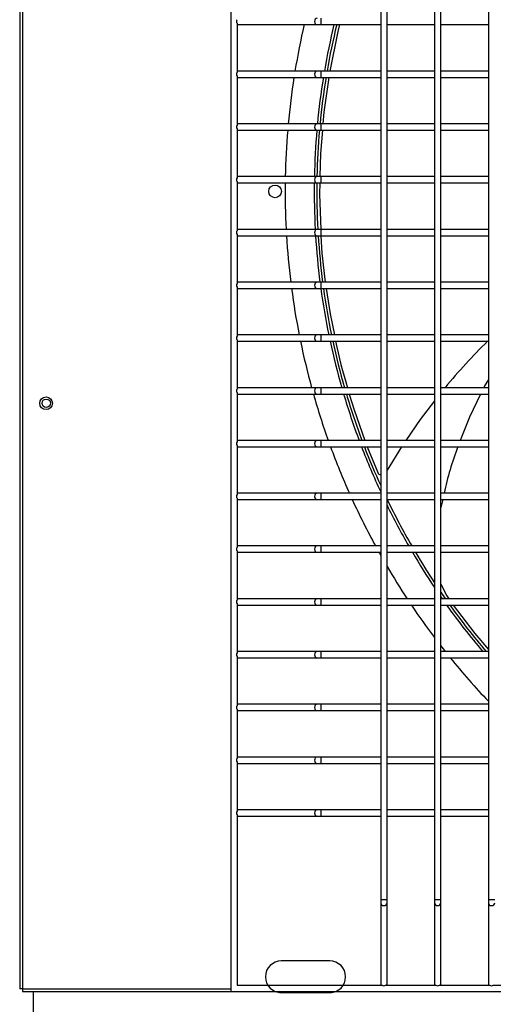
# Model space of a CAD drawing. Extents: x -90708 to 277869, y -117 to 207445.
# Tile 167 of 233: x -77896 to -77672, y 131402 to 131868. Entities that reach past the tile are written whole.
import ezdxf

# ---------------------------------------------------------------- set-up
doc = ezdxf.new("R2010")
doc.units = 0
doc.header["$MEASUREMENT"] = 0
doc.layers.add('ARQ - EQUIPO CONDENSADORA', color=40, linetype='CONTINUOUS')

msp = doc.modelspace()

# ---------------------------------------------------------------- linework, layer by layer
at = {"layer": 'ARQ - EQUIPO CONDENSADORA', "linetype": 'Continuous'}
for p, q in [((-77896.435, 132163.259), (-77896.435, 131409.261)), ((-77895.185, 132163.259), (-77895.185, 131409.261)), ((-77796.435, 132164.01), (-77796.435, 131408.01)), ((-77725.435, 131892.511), (-77725.435, 131867.511)), ((-77722.435, 131867.51), (-77722.435, 131892.51)), ((-77699.935, 131892.511), (-77699.935, 131867.511)), ((-77696.935, 131867.51), (-77696.935, 131892.51)), ((-77674.435, 131892.511), (-77674.435, 131867.511)), ((-77793.435, 131866.661), (-77793.435, 131843.36)), ((-77753.859, 131869.01), (-77753.859, 131866.01)), ((-77725.435, 131867.511), (-77725.435, 131842.511)), ((-77722.435, 131842.51), (-77722.435, 131867.51)), ((-77699.935, 131867.511), (-77699.935, 131842.511)), ((-77696.935, 131842.51), (-77696.935, 131867.51)), ((-77674.435, 131867.511), (-77674.435, 131842.511)), ((-77793.435, 131866.01), (-77792.935, 131866.01)), ((-77792.935, 131866.01), (-77755.536, 131866.01)), ((-77755.536, 131866.01), (-77753.859, 131866.01)), ((-77753.859, 131866.01), (-77725.435, 131866.01)), ((-77722.435, 131866.01), (-77699.935, 131866.01)), ((-77696.935, 131866.01), (-77674.435, 131866.01)), ((-77792.935, 131844.01), (-77793.435, 131844.01)), ((-77755.536, 131844.01), (-77792.935, 131844.01)), ((-77753.859, 131844.01), (-77755.536, 131844.01)), ((-77725.435, 131844.01), (-77753.859, 131844.01)), ((-77753.859, 131844.01), (-77753.859, 131841.01)), ((-77699.935, 131844.01), (-77722.435, 131844.01)), ((-77674.435, 131844.01), (-77696.935, 131844.01)), ((-77793.435, 131841.661), (-77793.435, 131818.36)), ((-77793.435, 131841.01), (-77792.935, 131841.01)), ((-77792.935, 131841.01), (-77755.536, 131841.01)), ((-77755.536, 131841.01), (-77753.859, 131841.01)), ((-77753.859, 131841.01), (-77725.435, 131841.01)), ((-77725.435, 131842.511), (-77725.435, 131817.511)), ((-77722.435, 131817.51), (-77722.435, 131842.51)), ((-77722.435, 131841.01), (-77699.935, 131841.01)), ((-77699.935, 131842.511), (-77699.935, 131817.511)), ((-77696.935, 131817.51), (-77696.935, 131842.51)), ((-77696.935, 131841.01), (-77674.435, 131841.01)), ((-77674.435, 131842.511), (-77674.435, 131817.511)), ((-77792.935, 131819.01), (-77793.435, 131819.01)), ((-77793.435, 131816.661), (-77793.435, 131793.36)), ((-77793.435, 131816.01), (-77792.935, 131816.01)), ((-77755.536, 131819.01), (-77792.935, 131819.01)), ((-77792.935, 131816.01), (-77755.536, 131816.01)), ((-77753.859, 131819.01), (-77755.536, 131819.01)), ((-77755.536, 131816.01), (-77753.859, 131816.01)), ((-77725.435, 131819.01), (-77753.859, 131819.01)), ((-77753.859, 131819.01), (-77753.859, 131816.01)), ((-77753.859, 131816.01), (-77725.435, 131816.01)), ((-77725.435, 131817.511), (-77725.435, 131792.511)), ((-77699.935, 131819.01), (-77722.435, 131819.01)), ((-77722.435, 131792.51), (-77722.435, 131817.51)), ((-77722.435, 131816.01), (-77699.935, 131816.01)), ((-77699.935, 131817.511), (-77699.935, 131792.511)), ((-77674.435, 131819.01), (-77696.935, 131819.01)), ((-77696.935, 131792.51), (-77696.935, 131817.51)), ((-77696.935, 131816.01), (-77674.435, 131816.01)), ((-77674.435, 131817.511), (-77674.435, 131792.511)), ((-77792.935, 131794.01), (-77793.435, 131794.01)), ((-77755.536, 131794.01), (-77792.935, 131794.01)), ((-77753.859, 131794.01), (-77755.536, 131794.01)), ((-77725.435, 131794.01), (-77753.859, 131794.01)), ((-77753.859, 131794.01), (-77753.859, 131791.01)), ((-77725.435, 131792.511), (-77725.435, 131767.511)), ((-77699.935, 131794.01), (-77722.435, 131794.01)), ((-77722.435, 131767.51), (-77722.435, 131792.51)), ((-77699.935, 131792.511), (-77699.935, 131767.511)), ((-77674.435, 131794.01), (-77696.935, 131794.01)), ((-77696.935, 131767.51), (-77696.935, 131792.51)), ((-77674.435, 131792.511), (-77674.435, 131767.511)), ((-77793.435, 131791.661), (-77793.435, 131768.36)), ((-77793.435, 131791.01), (-77792.935, 131791.01)), ((-77792.935, 131791.01), (-77755.536, 131791.01)), ((-77755.536, 131791.01), (-77753.859, 131791.01)), ((-77753.859, 131791.01), (-77725.435, 131791.01)), ((-77722.435, 131791.01), (-77699.935, 131791.01)), ((-77696.935, 131791.01), (-77674.435, 131791.01)), ((-77792.935, 131769.01), (-77793.435, 131769.01)), ((-77755.536, 131769.01), (-77792.935, 131769.01)), ((-77753.859, 131769.01), (-77755.536, 131769.01)), ((-77725.435, 131769.01), (-77753.859, 131769.01)), ((-77753.859, 131769.01), (-77753.859, 131766.01)), ((-77699.935, 131769.01), (-77722.435, 131769.01)), ((-77674.435, 131769.01), (-77696.935, 131769.01)), ((-77793.435, 131766.661), (-77793.435, 131743.36)), ((-77793.435, 131766.01), (-77792.935, 131766.01)), ((-77792.935, 131766.01), (-77755.536, 131766.01)), ((-77755.536, 131766.01), (-77753.859, 131766.01)), ((-77753.859, 131766.01), (-77725.435, 131766.01)), ((-77725.435, 131767.511), (-77725.435, 131742.511)), ((-77722.435, 131742.51), (-77722.435, 131767.51)), ((-77722.435, 131766.01), (-77699.935, 131766.01)), ((-77699.935, 131767.511), (-77699.935, 131742.511)), ((-77696.935, 131742.51), (-77696.935, 131767.51)), ((-77696.935, 131766.01), (-77674.435, 131766.01)), ((-77674.435, 131767.511), (-77674.435, 131742.511)), ((-77792.935, 131744.01), (-77793.435, 131744.01)), ((-77793.435, 131741.661), (-77793.435, 131718.36)), ((-77793.435, 131741.01), (-77792.935, 131741.01)), ((-77755.536, 131744.01), (-77792.935, 131744.01)), ((-77792.935, 131741.01), (-77755.536, 131741.01)), ((-77753.859, 131744.01), (-77755.536, 131744.01)), ((-77755.536, 131741.01), (-77753.859, 131741.01)), ((-77725.435, 131744.01), (-77753.859, 131744.01)), ((-77753.859, 131744.01), (-77753.859, 131741.01)), ((-77753.859, 131741.01), (-77725.435, 131741.01)), ((-77725.435, 131742.511), (-77725.435, 131717.511)), ((-77699.935, 131744.01), (-77722.435, 131744.01)), ((-77722.435, 131717.51), (-77722.435, 131742.51)), ((-77722.435, 131741.01), (-77699.935, 131741.01)), ((-77699.935, 131742.511), (-77699.935, 131717.511)), ((-77674.435, 131744.01), (-77696.935, 131744.01)), ((-77696.935, 131717.51), (-77696.935, 131742.51)), ((-77696.935, 131741.01), (-77674.435, 131741.01)), ((-77674.435, 131742.511), (-77674.435, 131717.511)), ((-77792.935, 131719.01), (-77793.435, 131719.01)), ((-77755.536, 131719.01), (-77792.935, 131719.01)), ((-77753.859, 131719.01), (-77755.536, 131719.01)), ((-77725.435, 131719.01), (-77753.859, 131719.01)), ((-77753.859, 131719.01), (-77753.859, 131716.01)), ((-77725.435, 131717.511), (-77725.435, 131692.511)), ((-77699.935, 131719.01), (-77722.435, 131719.01)), ((-77722.435, 131692.51), (-77722.435, 131717.51)), ((-77699.935, 131717.511), (-77699.935, 131692.511)), ((-77674.435, 131719.01), (-77696.935, 131719.01)), ((-77696.935, 131692.51), (-77696.935, 131717.51)), ((-77674.435, 131717.511), (-77674.435, 131692.511)), ((-77793.435, 131716.661), (-77793.435, 131693.36)), ((-77793.435, 131716.01), (-77792.935, 131716.01)), ((-77792.935, 131716.01), (-77755.536, 131716.01)), ((-77755.536, 131716.01), (-77753.859, 131716.01)), ((-77753.859, 131716.01), (-77725.435, 131716.01)), ((-77722.435, 131716.01), (-77699.935, 131716.01)), ((-77696.935, 131716.01), (-77674.435, 131716.01)), ((-77792.935, 131694.01), (-77793.435, 131694.01)), ((-77755.536, 131694.01), (-77792.935, 131694.01)), ((-77753.859, 131694.01), (-77755.536, 131694.01)), ((-77725.435, 131694.01), (-77753.859, 131694.01)), ((-77753.859, 131694.01), (-77753.859, 131691.01)), ((-77699.935, 131694.01), (-77722.435, 131694.01)), ((-77674.435, 131694.01), (-77696.935, 131694.01)), ((-77793.435, 131691.661), (-77793.435, 131668.36)), ((-77793.435, 131691.01), (-77792.935, 131691.01)), ((-77792.935, 131691.01), (-77755.536, 131691.01)), ((-77755.536, 131691.01), (-77753.859, 131691.01)), ((-77753.859, 131691.01), (-77725.435, 131691.01)), ((-77725.435, 131692.511), (-77725.435, 131667.511)), ((-77722.435, 131667.51), (-77722.435, 131692.51)), ((-77722.435, 131691.01), (-77699.935, 131691.01)), ((-77699.935, 131692.511), (-77699.935, 131667.511)), ((-77696.935, 131667.51), (-77696.935, 131692.51)), ((-77696.935, 131691.01), (-77674.435, 131691.01)), ((-77674.435, 131692.511), (-77674.435, 131667.511)), ((-77792.935, 131669.01), (-77793.435, 131669.01)), ((-77793.435, 131666.661), (-77793.435, 131643.36)), ((-77793.435, 131666.01), (-77792.935, 131666.01)), ((-77755.536, 131669.01), (-77792.935, 131669.01)), ((-77792.935, 131666.01), (-77755.536, 131666.01)), ((-77753.859, 131669.01), (-77755.536, 131669.01)), ((-77755.536, 131666.01), (-77753.859, 131666.01)), ((-77725.435, 131669.01), (-77753.859, 131669.01)), ((-77753.859, 131669.01), (-77753.859, 131666.01)), ((-77753.859, 131666.01), (-77725.435, 131666.01)), ((-77731.759, 131666.01), (-77726.829, 131653.844)), ((-77725.435, 131667.511), (-77725.435, 131642.511)), ((-77699.935, 131669.01), (-77722.435, 131669.01)), ((-77722.435, 131642.51), (-77722.435, 131667.51)), ((-77722.435, 131666.01), (-77699.935, 131666.01)), ((-77715.6, 131666.01), (-77722.435, 131654.974)), ((-77699.935, 131667.511), (-77699.935, 131642.511)), ((-77674.435, 131669.01), (-77696.935, 131669.01)), ((-77696.935, 131642.51), (-77696.935, 131667.51)), ((-77696.935, 131666.01), (-77674.435, 131666.01)), ((-77674.435, 131667.511), (-77674.435, 131642.511)), ((-77792.935, 131644.01), (-77793.435, 131644.01)), ((-77755.536, 131644.01), (-77792.935, 131644.01)), ((-77753.859, 131644.01), (-77755.536, 131644.01)), ((-77725.435, 131644.01), (-77753.859, 131644.01)), ((-77753.859, 131644.01), (-77753.859, 131641.01)), ((-77725.435, 131642.511), (-77725.435, 131617.511)), ((-77699.935, 131644.01), (-77722.435, 131644.01)), ((-77722.435, 131617.51), (-77722.435, 131642.51)), ((-77699.935, 131642.511), (-77699.935, 131617.511)), ((-77674.435, 131644.01), (-77696.935, 131644.01)), ((-77696.935, 131617.51), (-77696.935, 131642.51)), ((-77674.435, 131642.511), (-77674.435, 131617.511)), ((-77793.435, 131641.661), (-77793.435, 131618.36)), ((-77793.435, 131641.01), (-77792.935, 131641.01)), ((-77792.935, 131641.01), (-77755.536, 131641.01)), ((-77755.536, 131641.01), (-77753.859, 131641.01)), ((-77753.859, 131641.01), (-77725.435, 131641.01)), ((-77722.435, 131641.01), (-77699.935, 131641.01)), ((-77696.935, 131641.01), (-77674.435, 131641.01)), ((-77696.051, 131641.01), (-77696.935, 131637.184)), ((-77792.935, 131619.01), (-77793.435, 131619.01)), ((-77793.435, 131616.661), (-77793.435, 131593.36)), ((-77793.435, 131616.01), (-77792.935, 131616.01)), ((-77755.536, 131619.01), (-77792.935, 131619.01)), ((-77792.935, 131616.01), (-77755.536, 131616.01)), ((-77753.859, 131619.01), (-77755.536, 131619.01)), ((-77755.536, 131616.01), (-77753.859, 131616.01)), ((-77725.435, 131619.01), (-77753.859, 131619.01)), ((-77753.859, 131619.01), (-77753.859, 131616.01)), ((-77753.859, 131616.01), (-77725.435, 131616.01)), ((-77725.435, 131617.511), (-77725.435, 131592.511)), ((-77699.935, 131619.01), (-77722.435, 131619.01)), ((-77722.435, 131592.51), (-77722.435, 131617.51)), ((-77722.435, 131616.01), (-77699.935, 131616.01)), ((-77699.935, 131617.511), (-77699.935, 131592.511)), ((-77699.9, 131616.01), (-77699.935, 131615.198)), ((-77674.435, 131619.01), (-77696.935, 131619.01)), ((-77696.935, 131592.51), (-77696.935, 131617.51)), ((-77696.935, 131616.01), (-77674.435, 131616.01)), ((-77674.435, 131617.511), (-77674.435, 131592.511)), ((-77792.935, 131594.01), (-77793.435, 131594.01)), ((-77793.435, 131591.661), (-77793.435, 131568.36)), ((-77755.536, 131594.01), (-77792.935, 131594.01)), ((-77753.859, 131594.01), (-77755.536, 131594.01)), ((-77725.435, 131594.01), (-77753.859, 131594.01)), ((-77753.859, 131594.01), (-77753.859, 131591.01)), ((-77725.435, 131592.511), (-77725.435, 131567.511)), ((-77699.935, 131594.01), (-77722.435, 131594.01)), ((-77722.435, 131567.51), (-77722.435, 131592.51)), ((-77699.935, 131592.511), (-77699.935, 131567.511)), ((-77674.435, 131594.01), (-77696.935, 131594.01)), ((-77696.935, 131567.51), (-77696.935, 131592.51)), ((-77674.435, 131592.511), (-77674.435, 131567.511)), ((-77793.435, 131591.01), (-77792.935, 131591.01)), ((-77792.935, 131591.01), (-77755.536, 131591.01)), ((-77755.536, 131591.01), (-77753.859, 131591.01)), ((-77753.859, 131591.01), (-77725.435, 131591.01)), ((-77722.435, 131591.01), (-77699.935, 131591.01)), ((-77696.935, 131591.01), (-77674.435, 131591.01)), ((-77792.935, 131569.01), (-77793.435, 131569.01)), ((-77755.536, 131569.01), (-77792.935, 131569.01)), ((-77753.859, 131569.01), (-77755.536, 131569.01)), ((-77725.435, 131569.01), (-77753.859, 131569.01)), ((-77753.859, 131569.01), (-77753.859, 131566.01)), ((-77699.935, 131569.01), (-77722.435, 131569.01)), ((-77674.435, 131569.01), (-77696.935, 131569.01)), ((-77793.435, 131566.661), (-77793.435, 131543.36)), ((-77793.435, 131566.01), (-77792.935, 131566.01)), ((-77792.935, 131566.01), (-77755.536, 131566.01)), ((-77755.536, 131566.01), (-77753.859, 131566.01)), ((-77753.859, 131566.01), (-77725.435, 131566.01)), ((-77725.435, 131567.511), (-77725.435, 131542.511)), ((-77722.435, 131542.51), (-77722.435, 131567.51)), ((-77722.435, 131566.01), (-77699.935, 131566.01)), ((-77699.935, 131567.511), (-77699.935, 131542.511)), ((-77696.935, 131542.51), (-77696.935, 131567.51)), ((-77696.935, 131566.01), (-77674.435, 131566.01)), ((-77674.435, 131567.511), (-77674.435, 131542.511)), ((-77792.935, 131544.01), (-77793.435, 131544.01)), ((-77793.435, 131541.661), (-77793.435, 131518.36)), ((-77793.435, 131541.01), (-77792.935, 131541.01)), ((-77755.536, 131544.01), (-77792.935, 131544.01)), ((-77792.935, 131541.01), (-77755.536, 131541.01)), ((-77753.859, 131544.01), (-77755.536, 131544.01)), ((-77755.536, 131541.01), (-77753.859, 131541.01)), ((-77725.435, 131544.01), (-77753.859, 131544.01)), ((-77753.859, 131544.01), (-77753.859, 131541.01)), ((-77753.859, 131541.01), (-77725.435, 131541.01)), ((-77725.435, 131542.511), (-77725.435, 131517.511)), ((-77699.935, 131544.01), (-77722.435, 131544.01)), ((-77722.435, 131517.51), (-77722.435, 131542.51)), ((-77722.435, 131541.01), (-77699.935, 131541.01)), ((-77699.935, 131542.511), (-77699.935, 131517.511)), ((-77674.435, 131544.01), (-77696.935, 131544.01)), ((-77696.935, 131517.51), (-77696.935, 131542.51)), ((-77696.935, 131541.01), (-77674.435, 131541.01)), ((-77674.435, 131542.511), (-77674.435, 131517.511)), ((-77792.935, 131519.01), (-77793.435, 131519.01)), ((-77793.435, 131516.661), (-77793.435, 131493.36)), ((-77755.536, 131519.01), (-77792.935, 131519.01)), ((-77753.859, 131519.01), (-77755.536, 131519.01)), ((-77725.435, 131519.01), (-77753.859, 131519.01)), ((-77753.859, 131519.01), (-77753.859, 131516.01)), ((-77725.435, 131517.511), (-77725.435, 131492.511)), ((-77699.935, 131519.01), (-77722.435, 131519.01)), ((-77722.435, 131492.51), (-77722.435, 131517.51)), ((-77699.935, 131517.511), (-77699.935, 131492.511)), ((-77674.435, 131519.01), (-77696.935, 131519.01)), ((-77696.935, 131492.51), (-77696.935, 131517.51)), ((-77674.435, 131517.511), (-77674.435, 131492.511)), ((-77793.435, 131516.01), (-77792.935, 131516.01)), ((-77792.935, 131516.01), (-77755.536, 131516.01)), ((-77755.536, 131516.01), (-77753.859, 131516.01)), ((-77753.859, 131516.01), (-77725.435, 131516.01)), ((-77722.435, 131516.01), (-77699.935, 131516.01)), ((-77696.935, 131516.01), (-77674.435, 131516.01)), ((-77792.935, 131494.01), (-77793.435, 131494.01)), ((-77755.536, 131494.01), (-77792.935, 131494.01)), ((-77753.859, 131494.01), (-77755.536, 131494.01)), ((-77725.435, 131494.01), (-77753.859, 131494.01)), ((-77753.859, 131494.01), (-77753.859, 131491.01)), ((-77699.935, 131494.01), (-77722.435, 131494.01)), ((-77674.435, 131494.01), (-77696.935, 131494.01)), ((-77793.435, 131491.661), (-77793.435, 131411.01)), ((-77793.435, 131491.01), (-77792.935, 131491.01)), ((-77792.935, 131491.01), (-77755.536, 131491.01)), ((-77755.536, 131491.01), (-77753.859, 131491.01)), ((-77753.859, 131491.01), (-77725.435, 131491.01)), ((-77725.435, 131492.511), (-77725.435, 131451.561)), ((-77722.435, 131451.561), (-77722.435, 131492.51)), ((-77722.435, 131491.01), (-77699.935, 131491.01)), ((-77699.935, 131492.511), (-77699.935, 131451.561)), ((-77696.935, 131451.561), (-77696.935, 131492.51)), ((-77696.935, 131491.01), (-77674.435, 131491.01)), ((-77674.435, 131492.511), (-77674.435, 131451.561)), ((-77725.435, 131451.561), (-77725.435, 131449.883)), ((-77725.435, 131451.561), (-77723.935, 131451.561)), ((-77723.935, 131451.561), (-77722.435, 131451.561)), ((-77722.435, 131449.883), (-77722.435, 131451.561)), ((-77699.935, 131451.561), (-77699.935, 131449.883)), ((-77699.935, 131451.561), (-77698.435, 131451.561)), ((-77698.435, 131451.561), (-77696.935, 131451.561)), ((-77696.935, 131449.883), (-77696.935, 131451.561)), ((-77674.435, 131451.561), (-77674.435, 131449.883)), ((-77674.435, 131451.561), (-77672.935, 131451.561)), ((-77672.935, 131451.561), (-77671.435, 131451.561)), ((-77725.435, 131449.883), (-77725.435, 131411.51)), ((-77722.435, 131411.51), (-77722.435, 131449.883)), ((-77699.935, 131449.883), (-77699.935, 131411.51)), ((-77696.935, 131411.51), (-77696.935, 131449.883)), ((-77674.435, 131449.883), (-77674.435, 131411.51)), ((-77749.534, 131422.398), (-77772.534, 131422.398)), ((-77895.185, 131409.261), (-77896.435, 131409.261)), ((-77895.185, 131409.261), (-77895.185, 131408.01)), ((-77895.185, 131409.261), (-77895.185, 131409.261)), ((-77895.185, 131409.261), (-77796.435, 131409.261)), ((-77793.435, 131411.01), (-77724.784, 131411.01)), ((-77725.435, 131411.51), (-77725.435, 131411.01)), ((-77723.085, 131411.01), (-77699.284, 131411.01)), ((-77722.435, 131411.01), (-77722.435, 131411.51)), ((-77699.935, 131411.51), (-77699.935, 131411.01)), ((-77697.585, 131411.01), (-77673.784, 131411.01)), ((-77696.935, 131411.01), (-77696.935, 131411.51)), ((-77674.435, 131411.51), (-77674.435, 131411.01)), ((-77672.085, 131411.01), (-77648.284, 131411.01)), ((-77895.185, 131408.01), (-77796.435, 131408.01)), ((-77890.034, 131408.01), (-77890.034, 131396.348)), ((-77796.435, 131408.01), (-77040.435, 131408.01)), ((-77772.534, 131407.398), (-77749.534, 131407.398)), ((-77772.534, 131407.398), (-77749.534, 131407.398))]:
    msp.add_line(p, q, dxfattribs=at)
at = {"layer": 'ARQ - EQUIPO CONDENSADORA', "linetype": 'Continuous', "flags": 128}
for points in [[(-77755.536, 131869.01), (-77756.017, 131868.896), (-77756.425, 131868.571), (-77756.698, 131868.084), (-77756.794, 131867.51), (-77756.698, 131866.936), (-77756.425, 131866.45), (-77756.017, 131866.125), (-77755.536, 131866.01), (-77755.536, 131866.01)], [(-77744.928, 131866.01), (-77745.772, 131862.697), (-77749.541, 131844.01)], [(-77755.536, 131844.01), (-77756.017, 131843.896), (-77756.425, 131843.571), (-77756.698, 131843.084), (-77756.794, 131842.51), (-77756.698, 131841.936), (-77756.425, 131841.45), (-77756.017, 131841.125), (-77755.536, 131841.01), (-77755.536, 131841.01)], [(-77749.982, 131841.01), (-77752.322, 131824.569), (-77752.784, 131819.01)], [(-77755.536, 131819.01), (-77756.017, 131818.896), (-77756.425, 131818.571), (-77756.698, 131818.084), (-77756.794, 131817.51), (-77756.698, 131816.936), (-77756.425, 131816.45), (-77756.017, 131816.125), (-77755.536, 131816.01), (-77755.536, 131816.01)], [(-77753.034, 131816.01), (-77753.95, 131805.011), (-77754.223, 131794.01)], [(-77755.536, 131794.01), (-77756.017, 131793.896), (-77756.425, 131793.571), (-77756.698, 131793.084), (-77756.794, 131792.51), (-77756.698, 131791.936), (-77756.425, 131791.45), (-77756.017, 131791.125), (-77755.536, 131791.01), (-77755.536, 131791.01)], [(-77754.298, 131791.01), (-77754.431, 131785.65), (-77753.848, 131769.012)], [(-77755.536, 131769.01), (-77756.017, 131768.896), (-77756.425, 131768.571), (-77756.698, 131768.084), (-77756.794, 131767.51), (-77756.698, 131766.936), (-77756.425, 131766.45), (-77756.017, 131766.125), (-77755.536, 131766.01), (-77755.536, 131766.01)], [(-77755.536, 131744.01), (-77756.017, 131743.896), (-77756.425, 131743.571), (-77756.698, 131743.084), (-77756.794, 131742.51), (-77756.698, 131741.936), (-77756.425, 131741.45), (-77756.017, 131741.125), (-77755.536, 131741.01), (-77755.536, 131741.01)], [(-77751.2, 131741.01), (-77749.374, 131729.008), (-77747.377, 131719.01)], [(-77755.536, 131719.01), (-77756.017, 131718.896), (-77756.425, 131718.571), (-77756.698, 131718.084), (-77756.794, 131717.51), (-77756.698, 131716.936), (-77756.425, 131716.45), (-77756.017, 131716.125), (-77755.536, 131716.01), (-77755.536, 131716.01)], [(-77755.536, 131694.01), (-77756.017, 131693.896), (-77756.425, 131693.571), (-77756.698, 131693.084), (-77756.794, 131692.51), (-77756.698, 131691.936), (-77756.425, 131691.45), (-77756.017, 131691.125), (-77755.536, 131691.01), (-77755.536, 131691.01)], [(-77674.435, 131697.944), (-77676.377, 131694.551), (-77676.639, 131694.01)], [(-77740.286, 131691.01), (-77738.065, 131683.577), (-77732.952, 131669.01)], [(-77678.087, 131691.01), (-77683.386, 131680.039), (-77687.726, 131669.01)], [(-77699.935, 131687.774), (-77706.732, 131678.903), (-77713.562, 131669.01)], [(-77755.536, 131669.01), (-77756.017, 131668.896), (-77756.425, 131668.571), (-77756.698, 131668.084), (-77756.794, 131667.51), (-77756.698, 131666.936), (-77756.425, 131666.45), (-77756.017, 131666.125), (-77755.536, 131666.01), (-77755.536, 131666.01)], [(-77755.536, 131644.01), (-77756.017, 131643.896), (-77756.425, 131643.571), (-77756.698, 131643.084), (-77756.794, 131642.51), (-77756.698, 131641.936), (-77756.425, 131641.45), (-77756.017, 131641.125), (-77755.536, 131641.01), (-77755.536, 131641.01)], [(-77755.536, 131619.01), (-77756.017, 131618.896), (-77756.425, 131618.571), (-77756.698, 131618.084), (-77756.794, 131617.51), (-77756.698, 131616.936), (-77756.425, 131616.45), (-77756.017, 131616.125), (-77755.536, 131616.01), (-77755.536, 131616.01)], [(-77696.935, 131601.004), (-77694.145, 131595.432), (-77693.208, 131594.01)], [(-77755.536, 131594.01), (-77756.017, 131593.896), (-77756.425, 131593.571), (-77756.698, 131593.084), (-77756.794, 131592.51), (-77756.698, 131591.936), (-77756.425, 131591.45), (-77756.017, 131591.125), (-77755.536, 131591.01), (-77755.536, 131591.01)], [(-77691.031, 131591.01), (-77680.901, 131577.583), (-77674.435, 131569.974)], [(-77755.536, 131569.01), (-77756.017, 131568.896), (-77756.425, 131568.571), (-77756.698, 131568.084), (-77756.794, 131567.51), (-77756.698, 131566.936), (-77756.425, 131566.45), (-77756.017, 131566.125), (-77755.536, 131566.01), (-77755.536, 131566.01)], [(-77755.536, 131544.01), (-77756.017, 131543.896), (-77756.425, 131543.571), (-77756.698, 131543.084), (-77756.794, 131542.51), (-77756.698, 131541.936), (-77756.425, 131541.45), (-77756.017, 131541.125), (-77755.536, 131541.01), (-77755.536, 131541.01)], [(-77755.536, 131519.01), (-77756.017, 131518.896), (-77756.425, 131518.571), (-77756.698, 131518.084), (-77756.794, 131517.51), (-77756.698, 131516.936), (-77756.425, 131516.45), (-77756.017, 131516.125), (-77755.536, 131516.01), (-77755.536, 131516.01)], [(-77755.536, 131494.01), (-77756.017, 131493.896), (-77756.425, 131493.571), (-77756.698, 131493.084), (-77756.794, 131492.51), (-77756.698, 131491.936), (-77756.425, 131491.45), (-77756.017, 131491.125), (-77755.536, 131491.01), (-77755.536, 131491.01)], [(-77725.435, 131449.883), (-77725.321, 131449.402), (-77724.995, 131448.994), (-77724.509, 131448.721), (-77723.935, 131448.625)], [(-77723.935, 131448.625), (-77723.361, 131448.721), (-77722.874, 131448.994), (-77722.549, 131449.402), (-77722.435, 131449.883)], [(-77699.935, 131449.883), (-77699.821, 131449.402), (-77699.495, 131448.994), (-77699.009, 131448.721), (-77698.435, 131448.625)], [(-77698.435, 131448.625), (-77697.861, 131448.721), (-77697.374, 131448.994), (-77697.049, 131449.402), (-77696.935, 131449.883)], [(-77674.435, 131449.883), (-77674.321, 131449.402), (-77673.995, 131448.994), (-77673.509, 131448.721), (-77672.935, 131448.625)], [(-77672.935, 131448.625), (-77672.361, 131448.721), (-77671.874, 131448.994), (-77671.549, 131449.402), (-77671.435, 131449.883)]]:
    msp.add_lwpolyline(points, dxfattribs=at)
at = {"layer": 'ARQ - EQUIPO CONDENSADORA', "linetype": 'Continuous'}
for centre, radius in [((-77775.434, 131787.009), 3), ((-77883.934, 131686.649), 3), ((-77883.833, 131686.65), 2)]:
    msp.add_circle(centre, radius, dxfattribs=at)
for centre, radius, start, end in [((-77792.445, 131867.51), 1.305, 139.37511, 220.62489), ((-77792.89, 131866.634), 0.625, 209.4935, 265.92861), ((-77419.434, 131787.009), 351.25, 167.00219, 170.66071), ((-77419.434, 131787.009), 337.5, 166.46278, 170.2766), ((-77419.434, 131787.009), 336.25, 166.41149, 170.24011), ((-77792.445, 131842.51), 1.305, 139.37511, 220.62489), ((-77792.89, 131843.386), 0.625, 94.07139, 150.5065), ((-77792.89, 131841.634), 0.625, 209.4935, 265.92861), ((-77419.434, 131787.009), 351.25, 171.1563, 174.77276), ((-77419.434, 131787.009), 337.5, 170.79293, 174.55917), ((-77419.434, 131787.009), 336.25, 170.75841, 174.53888), ((-77792.445, 131817.51), 1.305, 139.37511, 220.62489), ((-77792.89, 131818.386), 0.625, 94.07139, 150.5065), ((-77792.89, 131816.634), 0.625, 209.4935, 265.92861), ((-77419.434, 131787.009), 351.25, 175.26398, 178.85792), ((-77419.434, 131787.009), 337.5, 175.07056, 178.81139), ((-77419.434, 131787.009), 336.25, 175.05219, 178.80697), ((-77792.445, 131792.51), 1.305, 139.37511, 220.62489), ((-77792.89, 131793.386), 0.625, 94.07139, 150.5065), ((-77792.89, 131791.634), 0.625, 209.4935, 265.92861), ((-77419.434, 131787.009), 351.25, 179.34734, 182.93728), ((-77419.434, 131787.009), 337.5, 179.32075, 183.05706), ((-77419.434, 131787.009), 336.25, 179.31823, 183.06843), ((-77792.89, 131768.386), 0.625, 94.07139, 150.5065), ((-77792.445, 131767.51), 1.305, 139.37511, 220.62489), ((-77792.89, 131766.634), 0.625, 209.4935, 265.92861), ((-77419.434, 131787.009), 351.25, 183.42739, 187.03162), ((-77419.434, 131787.009), 337.5, 183.56721, 187.31963), ((-77419.434, 131787.009), 336.25, 183.58048, 187.34699), ((-77560.411, 131773.25), 193.467, 182.14293, 188.69279), ((-77792.445, 131742.51), 1.305, 139.37511, 220.62489), ((-77792.89, 131743.386), 0.625, 94.07139, 150.5065), ((-77792.89, 131741.634), 0.625, 209.4935, 265.92861), ((-77419.434, 131787.009), 351.25, 187.52496, 191.16245), ((-77419.434, 131787.009), 337.5, 187.83341, 191.62343), ((-77419.434, 131787.009), 336.25, 187.86272, 191.66725), ((-77792.445, 131717.51), 1.305, 139.37511, 220.62489), ((-77792.89, 131718.386), 0.625, 94.07139, 150.5065), ((-77792.89, 131716.634), 0.625, 209.4935, 265.92861), ((-77419.434, 131787.009), 351.25, 191.66168, 195.35304), ((-77419.434, 131787.009), 337.5, 192.14388, 195.99495), ((-77419.434, 131787.009), 336.25, 192.18972, 196.05601), ((-77535.619, 131758.006), 215.294, 191.24824, 197.29226), ((-77494.799, 131531.434), 257.815, 134.28099, 140.90619), ((-77792.89, 131693.386), 0.625, 94.07139, 150.5065), ((-77792.445, 131692.51), 1.305, 139.37511, 220.62489), ((-77792.89, 131691.634), 0.625, 209.49351, 265.92861), ((-77419.434, 131787.009), 351.25, 195.86113, 199.62972), ((-77419.434, 131787.009), 337.5, 196.52547, 200.46448), ((-77419.434, 131787.009), 336.25, 196.58867, 200.54399), ((-77792.445, 131667.51), 1.305, 139.37511, 220.62489), ((-77792.89, 131668.386), 0.625, 94.07139, 150.50649), ((-77792.89, 131666.634), 0.625, 209.4935, 265.92861), ((-77419.434, 131787.009), 351.25, 200.15013, 204.02371), ((-77419.434, 131787.009), 337.5, 201.00906, 204.9509), ((-77419.434, 131787.009), 336.25, 201.09088, 204.4891), ((-77552.356, 131614.021), 146.113, 159.15665, 168.15609), ((-77725.065, 131654.574), 1.91, 202.49531, 258.82851), ((-77792.445, 131642.51), 1.305, 139.37511, 220.62489), ((-77792.89, 131643.386), 0.625, 94.07139, 150.50649), ((-77792.89, 131641.634), 0.625, 209.49351, 265.92861), ((-77419.434, 131787.009), 351.25, 204.5606, 208.57371), ((-77419.434, 131787.009), 337.5, 206.13213, 209.85289), ((-77419.434, 131787.009), 336.25, 205.73426, 209.97521), ((-77792.445, 131617.51), 1.305, 139.37511, 220.62489), ((-77792.89, 131618.386), 0.625, 94.07139, 150.5065), ((-77792.89, 131616.634), 0.625, 209.4935, 265.92861), ((-77419.434, 131787.009), 351.25, 209.13243, 209.40427), ((-77419.434, 131787.009), 337.5, 210.44186, 213.78665), ((-77419.434, 131787.009), 336.25, 210.56711, 213.46699), ((-77419.434, 131787.009), 351.25, 210.38611, 213.3302), ((-77419.434, 131787.009), 336.25, 214.38293, 215.02786), ((-77792.445, 131592.51), 1.305, 139.37511, 220.62489), ((-77792.89, 131593.386), 0.625, 94.07139, 150.50649), ((-77792.89, 131591.634), 0.625, 209.4935, 265.92861), ((-77419.434, 131787.009), 337.5, 214.69183, 214.87926), ((-77419.434, 131787.009), 351.25, 213.91789, 217.00535), ((-77419.434, 131787.009), 337.5, 215.50245, 220.23491), ((-77419.434, 131787.009), 336.25, 215.65454, 220.41537), ((-77792.445, 131567.51), 1.305, 139.37511, 220.62489), ((-77792.89, 131568.386), 0.625, 94.07139, 150.50649), ((-77419.434, 131787.009), 351.25, 217.8109, 218.36272), ((-77792.89, 131566.634), 0.625, 209.4935, 265.92861), ((-77419.434, 131787.009), 351.25, 218.98955, 223.44944), ((-77792.445, 131542.51), 1.305, 139.37511, 220.62489), ((-77792.89, 131543.386), 0.625, 94.07139, 150.5065), ((-77792.89, 131541.634), 0.625, 209.49351, 265.92861), ((-77792.445, 131517.51), 1.305, 139.37511, 220.62489), ((-77792.89, 131518.386), 0.625, 94.07139, 150.5065), ((-77792.89, 131516.634), 0.625, 209.4935, 265.92861), ((-77792.445, 131492.51), 1.305, 139.37511, 220.62489), ((-77792.89, 131493.386), 0.625, 94.07139, 150.50649), ((-77792.89, 131491.634), 0.625, 209.4935, 265.92861), ((-77772.534, 131414.898), 7.5, 90, 270), ((-77749.534, 131414.898), 7.5, 270, 90), ((-77724.811, 131411.555), 0.625, 184.0714, 240.50649), ((-77723.935, 131412.001), 1.305, 229.37511, 310.62489), ((-77723.059, 131411.555), 0.625, 299.4935, 355.92861), ((-77699.311, 131411.555), 0.625, 184.0714, 240.5065), ((-77698.435, 131412.001), 1.305, 229.37511, 310.62489), ((-77697.559, 131411.555), 0.625, 299.4935, 355.92861), ((-77673.811, 131411.555), 0.625, 184.0714, 240.5065), ((-77672.935, 131412.001), 1.305, 229.37511, 310.62489), ((-77772.534, 131414.898), 7.5, 246.69328, 270), ((-77749.534, 131414.898), 7.5, 270, 293.30672)]:
    msp.add_arc(centre, radius, start, end, dxfattribs=at)

doc.saveas('drawing.dxf')
